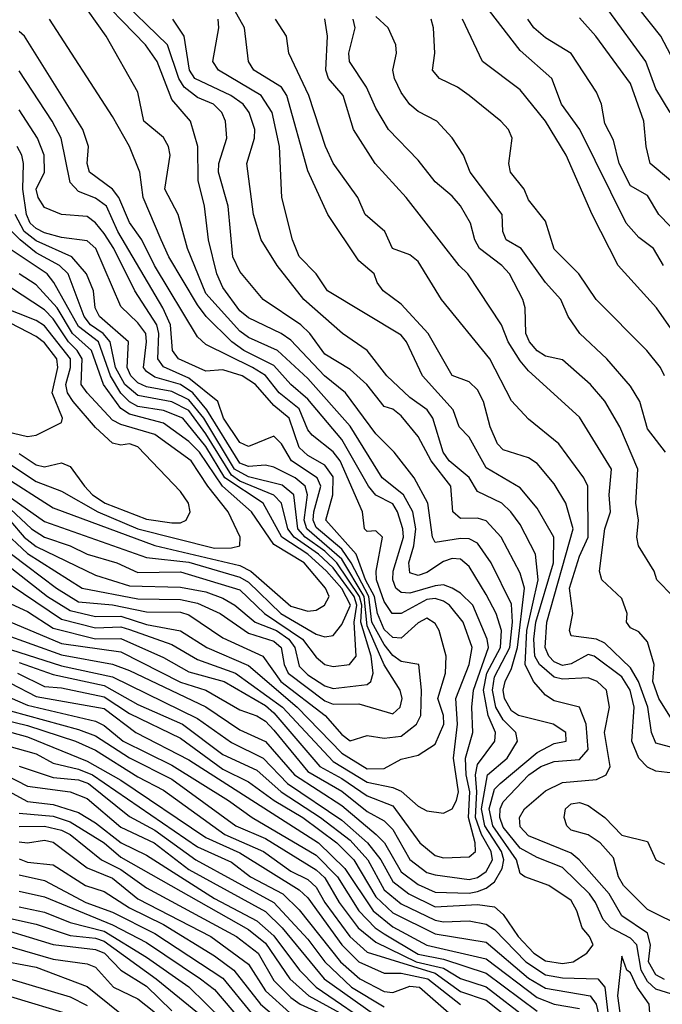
# Model space of a CAD drawing. Header units: metres. Extents: x -51132 to -49532, y -231222 to -229437.
# Tile 182 of 256: x -50226 to -50188, y -230649 to -230591. Entities that reach past the tile are written whole.
import ezdxf

# ---------------------------------------------------------------- set-up
doc = ezdxf.new("R2010")
doc.units = ezdxf.units.M
for name, color, linetype in [('CONTOUR_HALF', 8, 'Continuous'), ('CONTOUR_INDEX', 1, 'Continuous'), ('CONTOUR_INTER', 3, 'Continuous')]:
    doc.layers.add(name, color=color, linetype=linetype)

msp = doc.modelspace()

# ---------------------------------------------------------------- linework, layer by layer
at = {"layer": 'CONTOUR_HALF'}
for points, elevation in [([(-50187.08, -230635.144), (-50188.08, -230635.032), (-50188.58, -230634.791), (-50189.095, -230634.259), (-50189.506, -230633.259), (-50189.355, -230631.259), (-50189.59, -230630.259), (-50190.08, -230629.488), (-50191.726, -230628.259), (-50192.08, -230628.167), (-50193.08, -230628.717), (-50193.58, -230628.815), (-50194.08, -230628.602), (-50194.385, -230628.259), (-50194.606, -230627.759), (-50194.512, -230626.259), (-50192.947, -230620.759), (-50193.382, -230619.259), (-50194.08, -230618.112), (-50195.08, -230616.92), (-50195.58, -230616.589), (-50197.08, -230616.111), (-50197.412, -230615.759), (-50197.847, -230614.759), (-50198.231, -230613.259), (-50198.58, -230612.588), (-50199.08, -230612.103), (-50200.08, -230611.746), (-50201.484, -230609.259), (-50203.08, -230607.528), (-50204.139, -230606.759), (-50204.504, -230606.259), (-50204.663, -230605.759), (-50205.58, -230604.995), (-50207.404, -230602.259), (-50208.58, -230599.68), (-50209.82, -230595.259), (-50210.134, -230594.759), (-50211.756, -230593.759), (-50212.065, -230593.259), (-50212.316, -230591.259), (-50214.55, -230587.259)], 49.5), ([(-50226.58, -230626.937), (-50223.08, -230628.176), (-50220.08, -230628.741), (-50219.08, -230629.102), (-50214.58, -230631.253), (-50212.58, -230632.592), (-50211.08, -230633.296), (-50209.356, -230635.259), (-50206.58, -230637.054), (-50204.554, -230638.759), (-50204.054, -230639.259), (-50203.08, -230640.953), (-50202.08, -230641.705), (-50201.08, -230642.155), (-50199.08, -230642.219), (-50198.58, -230642.113), (-50198.08, -230641.932), (-50197.58, -230641.543), (-50197.131, -230640.759), (-50197.028, -230640.259), (-50197.177, -230639.759), (-50198.148, -230638.259), (-50198.345, -230637.259), (-50197.989, -230635.259), (-50196.844, -230634.259), (-50196.229, -230633.259), (-50196.334, -230632.759), (-50197.08, -230632.011), (-50197.507, -230631.259), (-50197.704, -230630.259), (-50197.58, -230629.488), (-50196.683, -230627.759), (-50196.522, -230626.259), (-50196.58, -230625.192), (-50197.777, -230622.759), (-50198.58, -230621.617), (-50199.08, -230621.363), (-50199.58, -230621.344), (-50201.08, -230621.571), (-50201.228, -230621.259), (-50201.506, -230619.259), (-50202.311, -230617.759), (-50203.499, -230616.259), (-50204.58, -230615.164), (-50206.353, -230612.759), (-50207.593, -230611.759), (-50209.58, -230609.666), (-50210.14, -230609.259), (-50212.08, -230608.344), (-50212.58, -230607.937), (-50213.58, -230606.547), (-50213.935, -230605.759), (-50214.43, -230603.759), (-50214.663, -230601.759), (-50215.033, -230600.259), (-50215.052, -230598.259), (-50215.484, -230596.759), (-50216.58, -230595.488), (-50217.451, -230593.259), (-50218.129, -230592.259), (-50221.536, -230588.759)], 47.5), ([(-50187.234, -230596.259), (-50188.08, -230594.866), (-50188.674, -230593.259), (-50190.857, -230590.259)], 54.5), ([(-50226.58, -230624.938), (-50225.08, -230625.639), (-50223.58, -230626.623), (-50221.08, -230627.239), (-50219.58, -230627.223), (-50217.08, -230628.343), (-50215.58, -230629.187), (-50213.505, -230629.759), (-50211.08, -230631.167), (-50210.58, -230631.595), (-50207.875, -230634.759), (-50206.58, -230635.457), (-50205.08, -230636.484), (-50203.58, -230637.074), (-50201.978, -230639.259), (-50201.08, -230640.004), (-50200.58, -230640.14), (-50199.08, -230640.075), (-50198.705, -230639.759), (-50198.719, -230639.259), (-50199.121, -230637.759), (-50199.037, -230636.259), (-50199.252, -230635.259), (-50199.296, -230634.259), (-50198.862, -230632.759), (-50198.927, -230631.259), (-50198.831, -230630.259), (-50197.943, -230627.759), (-50198.023, -230627.259), (-50198.871, -230625.259), (-50199.58, -230624.55), (-50200.08, -230624.249), (-50200.58, -230624.061), (-50201.08, -230624.121), (-50202.58, -230624.559), (-50203.08, -230624.521), (-50203.388, -230624.259), (-50203.571, -230623.759), (-50203.557, -230623.259), (-50202.952, -230621.259), (-50202.981, -230620.759), (-50203.293, -230619.759), (-50203.58, -230619.299), (-50204.58, -230618.774), (-50205.003, -230618.259), (-50206.58, -230615.498), (-50208.58, -230613.123), (-50209.588, -230612.259), (-50210.58, -230611.156), (-50212.337, -230610.259), (-50213.06, -230609.759), (-50214.555, -230608.259), (-50215.08, -230607.571), (-50216.76, -230604.759), (-50217.218, -230603.759), (-50218.269, -230601.259), (-50218.477, -230599.759), (-50219.071, -230598.259), (-50220.08, -230596.479), (-50223.796, -230590.759)], 46.5), ([(-50186.58, -230648.336), (-50188.08, -230647.861), (-50188.58, -230647.421), (-50188.941, -230646.759), (-50189.207, -230645.259), (-50189.58, -230644.863), (-50190.729, -230644.259), (-50191.183, -230643.759), (-50191.632, -230642.759), (-50192.001, -230642.259), (-50193.58, -230640.696), (-50195.08, -230640.115), (-50196.08, -230639.566), (-50197.08, -230638.339), (-50197.279, -230637.759), (-50197.257, -230637.259), (-50197.08, -230636.844), (-50195.563, -230635.259), (-50194.867, -230634.759), (-50194.08, -230634.455), (-50192.58, -230634.346), (-50192.062, -230633.759), (-50192.191, -230632.259), (-50192.58, -230631.269), (-50194.08, -230630.883), (-50194.58, -230630.565), (-50195.298, -230629.759), (-50195.772, -230628.759), (-50195.691, -230626.759), (-50195.007, -230623.759), (-50195.17, -230622.259), (-50196.08, -230620.502), (-50196.625, -230619.759), (-50197.162, -230619.259), (-50198.58, -230618.561), (-50199.08, -230617.742), (-50200.252, -230616.759), (-50200.615, -230616.259), (-50201.21, -230614.259), (-50201.552, -230613.759), (-50202.58, -230613.024), (-50203.921, -230611.759), (-50205.084, -230610.259), (-50206.529, -230609.259), (-50208.81, -230607.259), (-50210.393, -230605.259), (-50211.329, -230603.759), (-50211.773, -230602.259), (-50212.166, -230599.259), (-50211.713, -230597.759), (-50211.699, -230597.259), (-50212.037, -230596.259), (-50212.394, -230595.759), (-50213.108, -230595.259), (-50215.225, -230594.259), (-50215.548, -230593.759), (-50215.855, -230591.759), (-50216.535, -230590.759)], 48.5), ([(-50186.965, -230632.259), (-50187.915, -230630.759), (-50188.267, -230629.759), (-50188.18, -230628.759), (-50188.58, -230627.422), (-50189.08, -230626.833), (-50189.58, -230626.599), (-50189.814, -230626.259), (-50189.778, -230625.759), (-50190.08, -230624.863), (-50191.263, -230623.759), (-50191.396, -230623.259), (-50191.082, -230620.759), (-50190.747, -230619.759), (-50190.839, -230618.759), (-50190.705, -230617.259), (-50192.58, -230614.182), (-50195.58, -230611.466), (-50196.08, -230610.875), (-50196.791, -230609.759), (-50197.181, -230608.759), (-50199.156, -230605.759), (-50199.67, -230605.259), (-50202.793, -230601.259), (-50204.613, -230599.259), (-50205.894, -230597.259), (-50206.503, -230595.259), (-50207.353, -230594.259), (-50207.523, -230593.759), (-50207.419, -230591.759), (-50207.58, -230590.736)], 50.5), ([(-50187.508, -230616.259), (-50188.58, -230614.869), (-50189.029, -230613.259), (-50189.58, -230612.358), (-50190.975, -230610.759), (-50192.562, -230609.259), (-50193.246, -230608.259), (-50193.687, -230607.259), (-50194.58, -230606.258), (-50196.011, -230604.259), (-50196.893, -230603.759), (-50197.09, -230603.259), (-50197.141, -230602.259), (-50199.015, -230599.759), (-50199.411, -230598.759), (-50200.08, -230597.746), (-50200.983, -230596.759), (-50202.08, -230596.19), (-50202.58, -230595.791), (-50203.08, -230595.082), (-50203.476, -230594.259), (-50203.569, -230593.759), (-50203.361, -230592.759), (-50203.4, -230592.259), (-50203.839, -230591.259), (-50204.58, -230590.593)], 51.5), ([(-50185.949, -230610.759), (-50188.056, -230607.759), (-50190.299, -230605.259), (-50191.839, -230602.259), (-50193.364, -230598.759), (-50194.576, -230596.759), (-50196.08, -230594.912), (-50198.29, -230593.259), (-50199.466, -230590.759)], 52.5), ([(-50186.58, -230603.625), (-50187.905, -230602.259), (-50188.58, -230601.142), (-50189.58, -230600.569), (-50190.242, -230599.259), (-50190.58, -230597.874), (-50191.08, -230596.896), (-50191.291, -230595.759), (-50191.58, -230595.046), (-50193.08, -230592.771), (-50194.58, -230591.86), (-50195.265, -230591.259), (-50195.617, -230590.759)], 53.5), ([(-50227.58, -230621.89), (-50223.915, -230624.759), (-50222.58, -230625.572), (-50221.08, -230625.919), (-50219.58, -230625.907), (-50218.08, -230626.39), (-50216.08, -230626.774), (-50214.53, -230627.759), (-50212.08, -230628.809), (-50209.201, -230631.259), (-50206.58, -230633.982), (-50205.08, -230634.894), (-50204.08, -230634.877), (-50203.08, -230634.324), (-50202.08, -230634.096), (-50201.08, -230633.44), (-50200.577, -230632.259), (-50200.588, -230631.759), (-50200.917, -230630.759), (-50200.465, -230629.259), (-50200.431, -230628.259), (-50200.837, -230626.759), (-50201.08, -230626.342), (-50201.58, -230626.016), (-50202.08, -230626.293), (-50203.08, -230627.194), (-50203.58, -230627.167), (-50204.08, -230626.699), (-50204.484, -230625.759), (-50204.66, -230624.759), (-50205.174, -230623.759), (-50205.723, -230622.259), (-50207.518, -230620.259), (-50207.1, -230618.759), (-50207.08, -230617.703), (-50207.58, -230617.022), (-50208.58, -230616.456), (-50209.08, -230615.978), (-50209.684, -230614.259), (-50210.58, -230613.51), (-50211.65, -230612.259), (-50212.443, -230611.759), (-50213.58, -230611.413), (-50214.58, -230611.479), (-50216.201, -230610.759), (-50216.541, -230610.259), (-50216.672, -230608.759), (-50217.107, -230607.759), (-50219.761, -230603.259), (-50220.436, -230601.759), (-50221.08, -230601.297), (-50222.08, -230600.895), (-50222.58, -230600.367), (-50223.112, -230597.759), (-50223.635, -230596.759), (-50225.58, -230593.794)], 45.5), ([(-50226.629, -230620.759), (-50225.08, -230622.217), (-50221.875, -230624.259), (-50218.58, -230624.888), (-50216.08, -230624.928), (-50215.08, -230625.143), (-50213.746, -230625.759), (-50212.08, -230626.913), (-50210.58, -230627.384), (-50210.152, -230627.759), (-50209.976, -230628.759), (-50209.737, -230629.259), (-50207.58, -230630.895), (-50207.08, -230631.087), (-50205.58, -230631.065), (-50203.58, -230631.655), (-50203.142, -230631.259), (-50203.018, -230630.759), (-50203.148, -230630.259), (-50204.08, -230628.782), (-50205.08, -230626.486), (-50205.265, -230624.759), (-50206.58, -230622.552), (-50208.632, -230620.759), (-50208.784, -230620.259), (-50208.588, -230618.759), (-50208.735, -230618.259), (-50209.32, -230617.759), (-50210.58, -230617.132), (-50211.08, -230617.007), (-50212.08, -230617.099), (-50212.58, -230616.892), (-50214.523, -230613.759), (-50215.347, -230612.759), (-50216.08, -230612.26), (-50217.58, -230611.833), (-50218.08, -230611.504), (-50218.253, -230611.259), (-50218.071, -230609.759), (-50218.126, -230609.259), (-50218.58, -230608.636), (-50219.58, -230607.682), (-50221.056, -230604.259), (-50221.58, -230603.806), (-50223.08, -230603.616), (-50224.08, -230603.331), (-50224.58, -230603.092), (-50224.926, -230602.759), (-50225.141, -230602.259), (-50225.362, -230600.759), (-50225.312, -230599.259), (-50225.416, -230598.759), (-50225.692, -230598.259)], 44.5), ([(-50226.08, -230619.603), (-50224.846, -230620.759), (-50224.08, -230621.262), (-50222.58, -230621.769), (-50221.58, -230622.25), (-50219.828, -230622.759), (-50218.58, -230623.332), (-50216.08, -230623.304), (-50212.58, -230624.35), (-50211.13, -230625.759), (-50208.892, -230627.259), (-50208.08, -230628.32), (-50207.58, -230628.745), (-50207.08, -230628.88), (-50206.134, -230628.759), (-50205.728, -230628.259), (-50205.84, -230626.259), (-50205.685, -230625.259), (-50205.845, -230624.759), (-50207.08, -230623.055), (-50207.947, -230622.259), (-50209.386, -230621.259), (-50209.75, -230620.759), (-50210.135, -230619.259), (-50210.58, -230618.791), (-50212.58, -230617.956), (-50213.08, -230617.612), (-50214.58, -230615.168), (-50215.58, -230613.793), (-50216.58, -230613.287), (-50218.58, -230612.912), (-50219.35, -230612.259), (-50219.894, -230611.259), (-50220.214, -230609.759), (-50220.626, -230609.259), (-50221.379, -230608.759), (-50221.756, -230608.259), (-50222.689, -230605.759), (-50223.207, -230605.259), (-50224.58, -230604.522), (-50225.512, -230603.759), (-50226.015, -230603.259)], 43.5), ([(-50226.58, -230617.61), (-50223.58, -230619.527), (-50217.58, -230621.751), (-50212.58, -230622.931), (-50211.938, -230623.259), (-50209.58, -230625.318), (-50208.58, -230625.616), (-50208.08, -230625.547), (-50207.597, -230625.259), (-50207.313, -230624.759), (-50207.54, -230624.259), (-50208.788, -230622.759), (-50210.58, -230621.692), (-50211.89, -230619.759), (-50213.598, -230618.259), (-50214.95, -230616.259), (-50215.58, -230615.633), (-50217.08, -230614.546), (-50219.08, -230614.016), (-50219.58, -230613.686), (-50220.614, -230612.259), (-50221.315, -230610.259), (-50222.429, -230609.259), (-50223.347, -230607.759), (-50224.58, -230606.4), (-50225.58, -230605.761)], 42.5), ([(-50225.58, -230616.332), (-50224.58, -230616.991), (-50224.08, -230617.109), (-50223.08, -230616.874), (-50222.58, -230617.097), (-50221.733, -230618.259), (-50221.254, -230618.759), (-50220.511, -230619.259), (-50218.08, -230620.191), (-50216.58, -230620.412), (-50216.08, -230620.404), (-50215.733, -230620.259), (-50215.515, -230619.759), (-50215.599, -230619.259), (-50216.08, -230618.57), (-50218.58, -230615.94), (-50219.08, -230615.764), (-50219.58, -230615.834), (-50220.08, -230615.721), (-50221.08, -230614.803), (-50222.399, -230613.259), (-50222.724, -230612.759), (-50222.827, -230612.259), (-50222.559, -230611.259), (-50222.559, -230610.759), (-50224.08, -230608.82), (-50224.58, -230608.502), (-50227.711, -230607.259)], 41.5), ([(-50225.58, -230628.639), (-50223.58, -230629.344), (-50220.58, -230629.99), (-50218.58, -230631.112), (-50215.964, -230632.259), (-50213.58, -230634.05), (-50211.58, -230634.98), (-50210.145, -230636.259), (-50207.824, -230637.759), (-50206.08, -230639.102), (-50205.042, -230640.259), (-50204.08, -230642.018), (-50203.08, -230642.843), (-50201.08, -230643.802), (-50200.58, -230643.899), (-50199.08, -230643.845), (-50198.08, -230644.046), (-50197.58, -230644.352), (-50195.741, -230646.259), (-50194.58, -230647.017), (-50193.58, -230647.203), (-50191.503, -230647.259), (-50191.08, -230647.747), (-50190.903, -230649.259)], 48.5), ([(-50226.08, -230629.854), (-50224.58, -230630.635), (-50220.58, -230631.353), (-50218.714, -230632.759), (-50215.58, -230634.36), (-50207.941, -230639.259), (-50206.405, -230640.759), (-50204.727, -230643.259), (-50203.58, -230644.198), (-50201.58, -230645.277), (-50198.08, -230646.081), (-50195.08, -230648.363), (-50194.08, -230648.75), (-50192.58, -230649.001)], 49.5), ([(-50226.08, -230631.488), (-50222.08, -230632.573), (-50221.08, -230632.953), (-50219.08, -230634.24), (-50216.58, -230635.503), (-50212.815, -230638.259), (-50211.08, -230638.998), (-50208.08, -230640.843), (-50207.58, -230641.307), (-50206.733, -230642.759), (-50205.609, -230644.259), (-50204.58, -230645.107), (-50202.198, -230646.259), (-50200.58, -230646.625), (-50199.58, -230647.247), (-50198.08, -230647.731), (-50195.58, -230649.647)], 50.5), ([(-50226.58, -230632.604), (-50225.08, -230633.017), (-50221.58, -230634.437), (-50219.58, -230635.559), (-50214.58, -230638.93), (-50212.58, -230639.844), (-50209.08, -230642.024), (-50208.58, -230642.499), (-50206.585, -230645.259), (-50205.58, -230646.258), (-50204.08, -230646.931), (-50203.08, -230646.925), (-50201.519, -230647.259), (-50199.58, -230648.776)], 51.5), ([(-50225.58, -230634.734), (-50223.58, -230635.399), (-50222.08, -230635.535), (-50221.495, -230635.759), (-50219.08, -230637.696), (-50217.58, -230638.503), (-50215.166, -230640.259), (-50210.58, -230642.769), (-50208.58, -230644.92), (-50207.58, -230646.268), (-50206.008, -230647.759), (-50204.08, -230648.91)], 52.5), ([(-50227.08, -230635.743), (-50225.08, -230636.829), (-50223.58, -230636.989), (-50222.08, -230637.468), (-50221.08, -230638.074), (-50219.578, -230639.259), (-50218.08, -230639.974), (-50214.08, -230642.522), (-50211.58, -230643.851), (-50210.58, -230644.726), (-50209.062, -230646.759), (-50208.079, -230647.759), (-50204.416, -230650.259)], 53.5), ([(-50186.394, -230644.259), (-50188.58, -230643.188), (-50189.996, -230641.759), (-50190.288, -230641.259), (-50190.58, -230640.128), (-50191.358, -230639.259), (-50192.08, -230638.787), (-50193.08, -230638.504), (-50193.318, -230638.259), (-50193.476, -230637.759), (-50193.407, -230637.259), (-50193.08, -230636.957), (-50192.58, -230636.88), (-50192.08, -230637.053), (-50191.09, -230637.759), (-50190.08, -230638.806), (-50188.58, -230639.173), (-50188.087, -230640.259), (-50187.58, -230640.502)], 49.5), ([(-50225.58, -230638.288), (-50224.08, -230638.266), (-50223.08, -230638.506), (-50222.58, -230638.76), (-50220.718, -230640.259), (-50219.58, -230640.819), (-50218.08, -230641.903), (-50212.784, -230644.759), (-50211.496, -230645.759), (-50210.58, -230647.349), (-50209.58, -230648.369), (-50209.03, -230648.759), (-50207.08, -230649.633)], 54.5), ([(-50225.58, -230640.2), (-50225.08, -230640.387), (-50223.58, -230640.547), (-50221.671, -230641.759), (-50220.58, -230642.127), (-50219.08, -230643.076), (-50217.08, -230644.059), (-50214.08, -230645.898), (-50212.944, -230646.759), (-50211.362, -230648.759), (-50210.178, -230649.759)], 55.5), ([(-50225.58, -230642.091), (-50224.08, -230642.442), (-50220.08, -230644.076), (-50218.08, -230645.127), (-50214.896, -230647.259), (-50214.08, -230647.892), (-50212.475, -230649.759)], 56.5), ([(-50226.08, -230643.712), (-50224.58, -230644.041), (-50222.58, -230644.701), (-50221.08, -230644.868), (-50220.58, -230645.052), (-50217.503, -230647.259), (-50215.08, -230649.252)], 57.5), ([(-50227.58, -230644.953), (-50223.58, -230646.1), (-50221.58, -230646.378), (-50221.08, -230646.573), (-50220.024, -230647.759), (-50218.58, -230648.431), (-50217.08, -230649.644)], 58.5), ([(-50228.58, -230646.54), (-50222.58, -230648.324), (-50221.58, -230648.832)], 59.5)]:
    msp.add_lwpolyline(points, dxfattribs=dict(at, elevation=elevation))
at = {"layer": 'CONTOUR_INDEX'}
for points, elevation in [([(-50187.016, -230593.259), (-50187.798, -230591.759), (-50189.08, -230590.133)], 55), ([(-50186.697, -230633.759), (-50188.08, -230633.386), (-50188.335, -230632.759), (-50188.548, -230631.259), (-50189.116, -230629.759), (-50189.58, -230628.954), (-50191.08, -230627.488), (-50191.58, -230627.261), (-50193.08, -230627.056), (-50193.167, -230626.759), (-50192.976, -230625.759), (-50193.164, -230624.259), (-50192.58, -230622.366), (-50192.064, -230621.259), (-50192.095, -230618.259), (-50192.326, -230617.759), (-50193.801, -230615.759), (-50195.58, -230614.311), (-50196.58, -230613.222), (-50197.864, -230610.759), (-50200.713, -230607.259), (-50202.08, -230605.017), (-50202.58, -230604.639), (-50203.588, -230604.259), (-50204.043, -230603.259), (-50205.203, -230602.259), (-50205.626, -230601.259), (-50207.08, -230599.228), (-50207.532, -230598.259), (-50208.517, -230595.259), (-50209.697, -230592.759), (-50209.825, -230591.759), (-50210.489, -230590.759)], 50), ([(-50226.027, -230622.259), (-50223.371, -230624.259), (-50222.08, -230625.064), (-50220.08, -230625.236), (-50218.08, -230625.662), (-50216.08, -230625.67), (-50215.58, -230625.823), (-50213.58, -230627.183), (-50211.232, -230628.259), (-50210.163, -230629.759), (-50207.549, -230631.759), (-50206.58, -230632.873), (-50206.08, -230633.256), (-50205.08, -230632.94), (-50204.08, -230633.088), (-50203.08, -230632.966), (-50202.18, -230632.259), (-50201.929, -230631.759), (-50201.891, -230630.259), (-50202.032, -230628.759), (-50203.08, -230628.583), (-50203.58, -230628.216), (-50204.08, -230627.571), (-50204.802, -230626.259), (-50204.985, -230624.759), (-50206.021, -230622.759), (-50206.58, -230621.963), (-50208.08, -230620.693), (-50208.263, -230620.259), (-50208.225, -230619.759), (-50207.821, -230618.259), (-50208.026, -230617.759), (-50209.545, -230616.759), (-50210.13, -230615.759), (-50210.58, -230615.3), (-50212.08, -230615.924), (-50212.58, -230615.688), (-50213.55, -230614.259), (-50213.877, -230613.259), (-50215.58, -230611.89), (-50217.08, -230611.233), (-50217.406, -230610.759), (-50217.343, -230609.259), (-50217.468, -230608.759), (-50218.764, -230606.759), (-50219.993, -230604.259), (-50220.58, -230603.386), (-50221.08, -230602.754), (-50221.58, -230602.373), (-50223.08, -230602.257), (-50224.08, -230601.848), (-50224.451, -230601.259), (-50224.569, -230600.759), (-50224.09, -230599.759), (-50224.111, -230598.759), (-50224.489, -230597.759), (-50225.58, -230596.092)], 45), ([(-50226.58, -230630.491), (-50225.08, -230631.145), (-50221.08, -230632.097), (-50220.58, -230632.345), (-50219.449, -230633.259), (-50216.58, -230634.681), (-50213.246, -230636.759), (-50211.86, -230637.759), (-50208.08, -230639.981), (-50206.828, -230641.259), (-50205.58, -230643.264), (-50204.605, -230644.259), (-50204.08, -230644.615), (-50202.08, -230645.802), (-50200.58, -230646.103), (-50198.08, -230646.935), (-50195.08, -230649.155)], 50), ([(-50225.58, -230639.185), (-50225.08, -230639.254), (-50224.08, -230639.101), (-50223.58, -230639.206), (-50221.58, -230640.733), (-50220.08, -230641.331), (-50218.58, -230642.544), (-50214.281, -230644.759), (-50212.08, -230646.401), (-50211.08, -230647.968), (-50209.633, -230649.259)], 55), ([(-50226.08, -230648.291), (-50222.58, -230649.351)], 60)]:
    msp.add_lwpolyline(points, dxfattribs=dict(at, elevation=elevation))
at = {"layer": 'CONTOUR_INTER'}
for points, elevation in [([(-50226.58, -230627.716), (-50223.08, -230628.824), (-50220.08, -230629.48), (-50215.08, -230631.936), (-50213.08, -230633.354), (-50211.206, -230634.259), (-50209.779, -230635.759), (-50206.58, -230637.927), (-50205.062, -230639.259), (-50204.287, -230640.259), (-50203.58, -230641.533), (-50202.638, -230642.259), (-50201.08, -230643.029), (-50198.58, -230642.889), (-50197.58, -230643.02), (-50197.08, -230643.468), (-50196.197, -230644.759), (-50195.279, -230645.759), (-50194.58, -230646.203), (-50193.58, -230646.348), (-50192.959, -230646.259), (-50192.149, -230645.759), (-50191.781, -230645.259), (-50191.997, -230644.759), (-50192.424, -230644.259), (-50192.738, -230643.259), (-50193.08, -230642.652), (-50194.393, -230641.759), (-50195.805, -230641.259), (-50196.08, -230641.057), (-50196.285, -230640.259), (-50197.689, -230638.259), (-50197.908, -230637.259), (-50197.58, -230636.087), (-50197.253, -230635.759), (-50195.08, -230633.942), (-50194.08, -230633.41), (-50193.375, -230633.259), (-50193.395, -230632.759), (-50194.133, -230632.259), (-50196.168, -230631.759), (-50196.58, -230631.482), (-50196.995, -230630.759), (-50197.074, -230630.259), (-50196.966, -230629.759), (-50196.58, -230628.982), (-50196.224, -230627.759), (-50195.811, -230624.259), (-50196.08, -230623.377), (-50197.191, -230621.259), (-50198.08, -230620.288), (-50198.58, -230620.145), (-50199.58, -230620.165), (-50200.042, -230619.759), (-50200.164, -230618.259), (-50201.32, -230616.759), (-50202.08, -230615.328), (-50203.08, -230614.107), (-50203.58, -230613.712), (-50204.08, -230613.553), (-50205.096, -230612.259), (-50206.08, -230611.378), (-50207.58, -230610.475), (-50208.458, -230609.259), (-50208.984, -230608.759), (-50211.203, -230607.259), (-50212.58, -230605.619), (-50212.991, -230604.759), (-50213.268, -230601.759), (-50213.834, -230599.759), (-50213.822, -230599.259), (-50213.348, -230597.759), (-50213.433, -230596.759), (-50213.651, -230596.259), (-50214.141, -230595.759), (-50215.08, -230595.367), (-50215.861, -230594.759), (-50216.171, -230594.259), (-50216.836, -230592.259), (-50219.918, -230589.259)], 48), ([(-50226.58, -230626.054), (-50223.08, -230627.51), (-50219.58, -230628.017), (-50216.08, -230629.785), (-50214.58, -230630.266), (-50212.58, -230631.42), (-50211.58, -230631.781), (-50211.08, -230632.089), (-50210.58, -230632.611), (-50208.58, -230635.046), (-50206.58, -230636.206), (-50205.08, -230637.414), (-50204.08, -230637.952), (-50203.58, -230638.463), (-50202.58, -230640.227), (-50201.58, -230640.995), (-50201.08, -230641.144), (-50199.08, -230641.41), (-50198.58, -230641.288), (-50198.08, -230640.939), (-50197.709, -230640.259), (-50197.779, -230639.759), (-50198.343, -230638.759), (-50198.699, -230637.759), (-50198.619, -230636.259), (-50198.701, -230635.259), (-50198.58, -230634.634), (-50197.567, -230633.259), (-50197.527, -230632.759), (-50197.952, -230631.759), (-50198.227, -230630.259), (-50198.028, -230629.259), (-50197.231, -230627.759), (-50197.166, -230626.759), (-50197.495, -230625.759), (-50198.08, -230624.632), (-50199.08, -230622.982), (-50199.58, -230622.56), (-50200.08, -230622.519), (-50200.58, -230622.683), (-50201.58, -230623.337), (-50202.08, -230623.52), (-50202.58, -230623.361), (-50202.639, -230622.759), (-50202.327, -230621.759), (-50202.22, -230620.759), (-50202.397, -230619.759), (-50202.94, -230618.759), (-50204.191, -230617.759), (-50206.08, -230614.722), (-50208.58, -230611.911), (-50210.359, -230610.259), (-50212.08, -230609.506), (-50212.58, -230609.136), (-50214.58, -230606.91), (-50215.663, -230604.259), (-50216.204, -230602.259), (-50216.99, -230600.759), (-50216.68, -230598.759), (-50216.791, -230598.259), (-50217.08, -230597.725), (-50218.232, -230596.759), (-50218.58, -230595.051), (-50220.452, -230591.759), (-50221.511, -230590.259)], 47), ([(-50187.642, -230605.259), (-50188.217, -230604.259), (-50189.08, -230603.615), (-50189.839, -230602.759), (-50192.559, -230597.259), (-50193.645, -230595.759), (-50194.212, -230594.259), (-50196.08, -230592.596), (-50197.882, -230590.259)], 53), ([(-50187.58, -230647.293), (-50188.08, -230647.032), (-50188.522, -230646.259), (-50188.41, -230645.259), (-50188.58, -230644.566), (-50190.08, -230643.547), (-50190.828, -230642.259), (-50192.606, -230640.259), (-50193.08, -230639.868), (-50195.58, -230638.843), (-50196.08, -230638.305), (-50196.123, -230637.759), (-50195.828, -230637.259), (-50194.58, -230636.193), (-50193.58, -230635.702), (-50191.58, -230635.52), (-50191.008, -230635.259), (-50190.776, -230634.759), (-50191.105, -230632.759), (-50190.819, -230631.259), (-50190.995, -230630.259), (-50191.539, -230629.759), (-50192.08, -230629.532), (-50193.58, -230629.625), (-50194.08, -230629.493), (-50194.929, -230628.759), (-50195.21, -230628.259), (-50195.268, -230627.259), (-50195.145, -230626.259), (-50194.116, -230622.759), (-50194.091, -230621.259), (-50195.08, -230619.553), (-50196.08, -230618.359), (-50198.08, -230617.168), (-50199.08, -230615.362), (-50199.671, -230614.759), (-50200.011, -230613.759), (-50201.816, -230611.759), (-50202.764, -230609.759), (-50203.08, -230609.356), (-50207.425, -230606.759), (-50208.08, -230605.758), (-50209.08, -230604.734), (-50209.481, -230603.759), (-50210.105, -230601.259), (-50210.244, -230598.259), (-50210.672, -230596.259), (-50211.335, -230595.259), (-50213.847, -230593.759), (-50214.18, -230593.259), (-50213.818, -230591.259), (-50213.854, -230590.759)], 49), ([(-50187.065, -230624.759), (-50188.034, -230623.759), (-50188.184, -230623.259), (-50189.107, -230621.759), (-50189.199, -230621.259), (-50189.113, -230620.259), (-50189.273, -230619.259), (-50189.142, -230617.259), (-50190.201, -230614.759), (-50191.08, -230613.254), (-50191.94, -230612.259), (-50193.58, -230610.811), (-50194.58, -230610.59), (-50195.08, -230610.289), (-50195.526, -230609.759), (-50195.746, -230609.259), (-50195.787, -230607.759), (-50195.91, -230607.259), (-50196.703, -230605.759), (-50197.145, -230605.259), (-50198.469, -230604.259), (-50198.75, -230603.759), (-50198.993, -230602.759), (-50199.58, -230601.756), (-50200.08, -230601.17), (-50201.08, -230600.333), (-50202.08, -230599.059), (-50203.826, -230597.259), (-50204.58, -230596.003), (-50205.13, -230594.759), (-50206.134, -230593.259), (-50206.162, -230592.759), (-50205.799, -230591.259), (-50205.907, -230590.759)], 51), ([(-50187.577, -230611.759), (-50187.813, -230611.259), (-50188.608, -230610.259), (-50191.599, -230607.259), (-50192.628, -230605.759), (-50194.08, -230604.296), (-50194.58, -230602.643), (-50195.58, -230601.398), (-50195.832, -230600.759), (-50196.643, -230599.759), (-50196.746, -230599.259), (-50196.548, -230597.759), (-50196.757, -230597.259), (-50197.205, -230596.759), (-50199.08, -230595.245), (-50199.761, -230594.759), (-50200.815, -230594.259), (-50201.236, -230593.759), (-50201.092, -230592.759), (-50201.182, -230591.259), (-50201.32, -230590.759)], 52), ([(-50187.216, -230600.259), (-50188.424, -230599.259), (-50188.655, -230598.259), (-50188.791, -230596.759), (-50189.58, -230594.549), (-50191.618, -230591.759), (-50192.58, -230590.688)], 54), ([(-50227.58, -230623.058), (-50223.08, -230626.081), (-50221.08, -230626.592), (-50219.58, -230626.538), (-50219.08, -230626.687), (-50216.58, -230627.58), (-50215.08, -230628.467), (-50212.836, -230629.259), (-50210.06, -230631.259), (-50207.08, -230634.459), (-50205.08, -230635.679), (-50203.58, -230635.994), (-50203.08, -230636.211), (-50202.08, -230637.1), (-50201.58, -230637.365), (-50200.58, -230637.504), (-50200.08, -230637.253), (-50199.83, -230636.759), (-50199.703, -230636.259), (-50200.001, -230634.259), (-50199.76, -230632.259), (-50199.867, -230630.759), (-50199.078, -230628.759), (-50198.909, -230627.759), (-50199.44, -230626.259), (-50200.244, -230625.259), (-50200.58, -230625.027), (-50201.08, -230624.867), (-50201.58, -230624.931), (-50203.08, -230625.752), (-50203.606, -230625.759), (-50204.08, -230625.05), (-50204.533, -230623.759), (-50204.557, -230623.259), (-50204.172, -230621.259), (-50204.58, -230620.89), (-50205.08, -230620.92), (-50205.232, -230620.759), (-50205.367, -230619.759), (-50206.673, -230616.759), (-50207.08, -230616.239), (-50208.32, -230615.259), (-50208.58, -230614.927), (-50209.08, -230613.693), (-50210.26, -230612.759), (-50211.08, -230611.743), (-50211.835, -230611.259), (-50214.58, -230609.916), (-50215.08, -230609.47), (-50217.613, -230605.259), (-50218.346, -230603.759), (-50219.08, -230602.724), (-50219.71, -230601.259), (-50220.08, -230600.762), (-50221.435, -230599.759), (-50221.566, -230599.259), (-50221.5, -230598.259), (-50221.825, -230597.259), (-50225.261, -230591.759), (-50225.58, -230591.48)], 46), ([(-50226.08, -230620.311), (-50225.273, -230621.259), (-50224.58, -230621.809), (-50221.08, -230623.487), (-50219.08, -230624.129), (-50216.08, -230624.194), (-50214.58, -230624.482), (-50213.58, -230624.84), (-50212.875, -230625.259), (-50211.676, -230626.259), (-50210.432, -230626.759), (-50209.693, -230627.259), (-50209.338, -230627.759), (-50209.08, -230628.857), (-50208.58, -230629.371), (-50207.58, -230630.004), (-50207.08, -230630.16), (-50205.08, -230629.922), (-50204.862, -230629.759), (-50204.736, -230629.259), (-50204.842, -230628.259), (-50205.457, -230626.259), (-50205.399, -230625.259), (-50205.526, -230624.759), (-50206.874, -230622.759), (-50207.58, -230622.085), (-50208.74, -230621.259), (-50209.173, -230620.759), (-50209.41, -230618.759), (-50210.08, -230618.193), (-50212.08, -230617.705), (-50212.887, -230617.259), (-50214.705, -230614.259), (-50215.58, -230613.166), (-50216.58, -230612.689), (-50218.08, -230612.408), (-50218.58, -230612.17), (-50219.006, -230611.759), (-50219.219, -230611.259), (-50219.139, -230609.759), (-50220.851, -230608.259), (-50221.092, -230607.759), (-50221.204, -230606.759), (-50221.606, -230605.759), (-50222.478, -230604.759), (-50224.58, -230603.812), (-50225.277, -230603.259), (-50225.808, -230602.259)], 44), ([(-50227.039, -230618.259), (-50224.08, -230620.341), (-50218.08, -230622.45), (-50215.58, -230622.723), (-50212.58, -230623.61), (-50212.08, -230623.912), (-50210.158, -230625.759), (-50208.08, -230626.961), (-50207.58, -230627.13), (-50207.08, -230627.051), (-50206.58, -230626.404), (-50206.063, -230625.259), (-50206.58, -230624.27), (-50207.482, -230623.259), (-50208.578, -230622.259), (-50210.118, -230621.259), (-50211.213, -230619.259), (-50213.463, -230617.759), (-50214.58, -230615.908), (-50215.932, -230614.259), (-50217.08, -230613.801), (-50218.58, -230613.572), (-50219.08, -230613.278), (-50219.58, -230612.78), (-50220.207, -230611.759), (-50220.912, -230609.759), (-50222.08, -230608.853), (-50223.527, -230606.259), (-50223.93, -230605.759), (-50226.58, -230603.994)], 43), ([(-50226.08, -230616.976), (-50224.58, -230617.973), (-50223.08, -230618.553), (-50220.942, -230619.759), (-50218.58, -230620.76), (-50214.08, -230621.9), (-50213.08, -230621.888), (-50212.58, -230621.759), (-50212.562, -230621.259), (-50213.268, -230619.759), (-50214.461, -230618.259), (-50215.443, -230616.759), (-50217.58, -230615.204), (-50219.58, -230614.624), (-50220.08, -230614.361), (-50221.57, -230612.759), (-50221.919, -230612.259), (-50221.872, -230610.759), (-50222.153, -230610.259), (-50222.669, -230609.759), (-50223.58, -230608.404), (-50224.08, -230607.869), (-50226.08, -230606.554)], 42), ([(-50227.08, -230614.863), (-50225.08, -230615.338), (-50224.58, -230615.26), (-50223.08, -230614.505), (-50223.021, -230614.259), (-50223.624, -230612.759), (-50223.293, -230611.259), (-50223.357, -230610.759), (-50224.08, -230609.805), (-50224.58, -230609.45), (-50226.58, -230608.403)], 41), ([(-50225.671, -230629.259), (-50224.08, -230630.052), (-50223.08, -230630.13), (-50220.58, -230630.649), (-50219.08, -230631.632), (-50216.08, -230633.098), (-50213.58, -230634.918), (-50212.08, -230635.667), (-50210.553, -230636.759), (-50208.874, -230637.759), (-50206.861, -230639.259), (-50205.872, -230640.259), (-50204.58, -230642.431), (-50203.58, -230643.377), (-50201.08, -230644.617), (-50198.08, -230645.097), (-50195.58, -230647.22), (-50194.58, -230647.812), (-50191.948, -230648.259), (-50191.597, -230648.759), (-50191.358, -230649.759)], 49), ([(-50228.08, -230631.623), (-50225.08, -230632.342), (-50222.249, -230633.259), (-50221.08, -230633.788), (-50218.58, -230635.37), (-50217.08, -230636.159), (-50213.459, -230638.759), (-50211.186, -230639.759), (-50209.58, -230640.922), (-50208.58, -230641.406), (-50208.08, -230641.857), (-50207.58, -230642.77), (-50206.099, -230644.759), (-50205.08, -230645.687), (-50201.08, -230646.934), (-50199.58, -230647.997), (-50198.08, -230648.511), (-50196.08, -230650.099)], 51), ([(-50228.58, -230632.895), (-50224.58, -230634.006), (-50223.58, -230634.555), (-50222.08, -230634.91), (-50221.264, -230635.259), (-50215.08, -230639.483), (-50213.08, -230640.399), (-50211.955, -230641.259), (-50210.04, -230642.259), (-50209.08, -230643.189), (-50206.66, -230646.259), (-50205.515, -230647.259), (-50204.08, -230648.014), (-50203.58, -230648.057), (-50202.58, -230647.69), (-50202, -230647.759), (-50200.282, -230649.259)], 52), ([(-50227.08, -230634.895), (-50225.08, -230635.91), (-50222.58, -230636.249), (-50221.58, -230636.643), (-50219.58, -230638.327), (-50217.632, -230639.259), (-50215.58, -230640.831), (-50211.08, -230643.292), (-50210.092, -230644.259), (-50207.619, -230647.259), (-50204.104, -230649.759)], 53), ([(-50225.58, -230637.5), (-50223.58, -230637.687), (-50222.58, -230638.026), (-50220.58, -230639.253), (-50219.58, -230640.099), (-50212.08, -230644.362), (-50211.08, -230645.161), (-50209.647, -230647.259), (-50208.514, -230648.259), (-50206.687, -230649.259)], 54), ([(-50225.58, -230641.144), (-50224.08, -230641.473), (-50221.642, -230642.759), (-50220.08, -230643.334), (-50217.58, -230644.596), (-50213.58, -230647.221), (-50211.907, -230649.259)], 56), ([(-50225.58, -230643.031), (-50224.08, -230643.34), (-50222.58, -230643.941), (-50220.58, -230644.453), (-50218.08, -230645.994), (-50215.58, -230647.73), (-50212.58, -230650.67)], 57), ([(-50227.58, -230644.02), (-50223.58, -230645.237), (-50221.08, -230645.525), (-50220.554, -230645.759), (-50219.58, -230646.757), (-50218.08, -230647.696), (-50216.58, -230649.138)], 58), ([(-50190.08, -230645.931), (-50190.347, -230648.259), (-50190.203, -230649.259), (-50189.58, -230649.719), (-50188.804, -230649.759), (-50188.43, -230649.259), (-50188.484, -230648.759), (-50189.191, -230647.759), (-50189.58, -230646.906), (-50189.8, -230646.759), (-50190.08, -230645.931)], 48), ([(-50227.08, -230646.106), (-50224.58, -230646.583), (-50221.58, -230647.721), (-50219.656, -230649.259)], 59)]:
    msp.add_lwpolyline(points, dxfattribs=dict(at, elevation=elevation))

doc.saveas('drawing.dxf')
